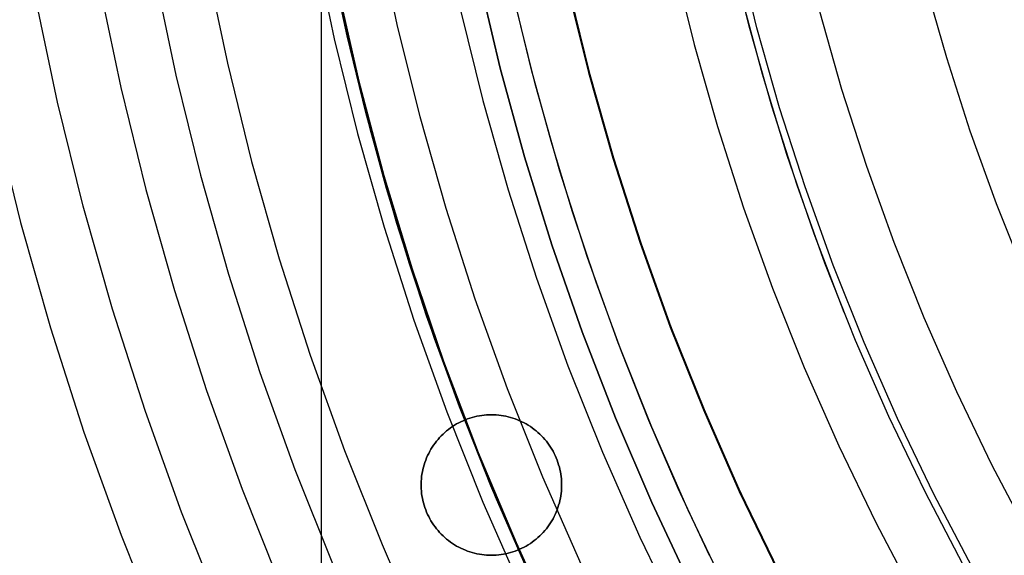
# Model space of a CAD drawing. Header units: millimetres. Extents: x 8926 to 10090, y -5004 to -3986.
# Tile 34 of 256: x 9452 to 9470, y -4374 to -4364. Entities that reach past the tile are written whole.
import ezdxf

# ---------------------------------------------------------------- set-up
doc = ezdxf.new("R2010")
doc.units = ezdxf.units.MM
for name, color, linetype in [('1', 7, 'Continuous'), ('COLOR EXT', 7, 'Continuous'), ('luz', 7, 'Continuous'), ('PLASTICO NEGRO', 7, 'Continuous')]:
    doc.layers.add(name, color=color, linetype=linetype)

msp = doc.modelspace()

# ---------------------------------------------------------------- linework, layer by layer
at = {"layer": '1', "color": 250, "true_color": 0x111111}
for p, q in [((9458.046, -4364.634, 75.162), (9457.69, -4362.945, 75.162)), ((9465.2, -4364.462, 98.631), (9464.848, -4363.028, 98.631)), ((9457.753, -4363.263, 64.238), (9458.046, -4364.634, 64.238)), ((9458.046, -4364.634, 86.085), (9457.753, -4363.263, 86.085)), ((9454.616, -4363.536, 61.1), (9454.993, -4365.332, 61.1)), ((9461.971, -4363.738, 89.131), (9462.351, -4365.28, 89.131)), ((9462.351, -4365.28, 92.4), (9461.971, -4363.738, 92.4)), ((9465.434, -4365.315, 98.631), (9465.049, -4363.87, 98.631)), ((9461.392, -4365.487, 89.131), (9461.006, -4363.918, 89.131)), ((9461.326, -4365.237, 89.131), (9461.015, -4363.957, 89.131)), ((9462.392, -4365.413, 95.668), (9462.026, -4363.953, 95.668)), ((9465.601, -4365.884, 98.631), (9465.2, -4364.462, 98.631)), ((9458.046, -4364.634, 64.238), (9458.377, -4365.998, 64.238)), ((9458.377, -4365.998, 86.085), (9458.046, -4364.634, 86.085)), ((9458.459, -4366.311, 75.162), (9458.046, -4364.634, 75.162)), ((9461.674, -4366.508, 89.131), (9461.326, -4365.237, 89.131)), ((9462.351, -4365.28, 89.131), (9462.784, -4366.807, 89.131)), ((9462.784, -4366.807, 92.4), (9462.351, -4365.28, 92.4)), ((9454.993, -4365.332, 61.1), (9455.432, -4367.113, 61.1)), ((9462.804, -4366.861, 95.668), (9462.392, -4365.413, 95.668)), ((9465.869, -4366.746, 98.631), (9465.434, -4365.315, 98.631)), ((9461.83, -4367.041, 89.131), (9461.392, -4365.487, 89.131)), ((9458.377, -4365.998, 64.238), (9458.747, -4367.351, 64.238)), ((9458.747, -4367.351, 86.085), (9458.377, -4365.998, 86.085)), ((9466.05, -4367.291, 98.631), (9465.601, -4365.884, 98.631)), ((9458.93, -4367.972, 75.162), (9458.459, -4366.311, 75.162)), ((9462.057, -4367.768, 89.131), (9461.674, -4366.508, 89.131)), ((9462.784, -4366.807, 89.131), (9463.269, -4368.319, 89.131)), ((9463.269, -4368.319, 92.4), (9462.784, -4366.807, 92.4)), ((9463.264, -4368.294, 95.668), (9462.804, -4366.861, 95.668)), ((9466.354, -4368.16, 98.631), (9465.869, -4366.746, 98.631)), ((9462.323, -4368.58, 89.131), (9461.83, -4367.041, 89.131)), ((9455.432, -4367.113, 61.1), (9455.932, -4368.878, 61.1)), ((9458.747, -4367.351, 64.238), (9459.154, -4368.693, 64.238)), ((9459.154, -4368.693, 86.085), (9458.747, -4367.351, 86.085)), ((9466.547, -4368.682, 98.631), (9466.05, -4367.291, 98.631)), ((9462.475, -4369.018, 89.131), (9462.057, -4367.768, 89.131)), ((9459.457, -4369.616, 75.162), (9458.93, -4367.972, 75.162)), ((9466.888, -4369.557, 98.631), (9466.354, -4368.16, 98.631)), ((9463.77, -4369.711, 95.668), (9463.264, -4368.294, 95.668)), ((9463.269, -4368.319, 89.131), (9463.806, -4369.813, 89.131)), ((9463.806, -4369.813, 92.4), (9463.269, -4368.319, 92.4)), ((9462.867, -4370.101, 89.131), (9462.323, -4368.58, 89.131)), ((9459.154, -4368.693, 64.238), (9459.6, -4370.024, 64.238)), ((9459.6, -4370.024, 86.085), (9459.154, -4368.693, 86.085)), ((9467.092, -4370.055, 98.631), (9466.547, -4368.682, 98.631)), ((9455.932, -4368.878, 61.1), (9456.493, -4370.625, 61.1)), ((9462.928, -4370.255, 89.131), (9462.475, -4369.018, 89.131)), ((9460.042, -4371.24, 75.162), (9459.457, -4369.616, 75.162)), ((9464.321, -4371.11, 95.668), (9463.77, -4369.711, 95.668)), ((9463.806, -4369.813, 89.131), (9464.395, -4371.287, 89.131)), ((9464.395, -4371.287, 92.4), (9463.806, -4369.813, 92.4)), ((9459.6, -4370.024, 64.238), (9460.082, -4371.341, 64.238)), ((9460.082, -4371.341, 86.085), (9459.6, -4370.024, 86.085)), ((9463.464, -4371.602, 89.131), (9462.867, -4370.101, 89.131)), ((9467.683, -4371.409, 98.631), (9467.092, -4370.055, 98.631)), ((9463.415, -4371.479, 89.131), (9462.928, -4370.255, 89.131)), ((9456.493, -4370.625, 61.1), (9457.114, -4372.352, 61.1)), ((9460.682, -4372.844, 75.162), (9460.042, -4371.24, 75.162)), ((9464.918, -4372.49, 95.668), (9464.321, -4371.11, 95.668)), ((9460.082, -4371.341, 64.238), (9460.601, -4372.645, 64.238)), ((9460.601, -4372.645, 86.085), (9460.082, -4371.341, 86.085)), ((9464.395, -4371.287, 89.131), (9465.034, -4372.74, 89.131)), ((9465.034, -4372.74, 92.4), (9464.395, -4371.287, 92.4)), ((9468.321, -4372.741, 98.631), (9467.683, -4371.409, 98.631)), ((9463.937, -4372.69, 89.131), (9463.415, -4371.479, 89.131)), ((9464.112, -4373.081, 89.131), (9463.464, -4371.602, 89.131)), ((9457.114, -4372.352, 61.1), (9457.794, -4374.056, 61.1)), ((9460.601, -4372.645, 64.238), (9461.157, -4373.934, 64.238)), ((9461.157, -4373.934, 86.085), (9460.601, -4372.645, 86.085)), ((9465.561, -4373.849, 95.668), (9464.918, -4372.49, 95.668)), ((9464.492, -4373.885, 89.131), (9463.937, -4372.69, 89.131)), ((9465.034, -4372.74, 89.131), (9465.723, -4374.171, 89.131)), ((9465.723, -4374.171, 92.4), (9465.034, -4372.74, 92.4)), ((9469.004, -4374.051, 98.631), (9468.321, -4372.741, 98.631)), ((9461.377, -4374.424, 75.162), (9460.682, -4372.844, 75.162)), ((9464.81, -4374.538, 89.131), (9464.112, -4373.081, 89.131)), ((9466.248, -4375.186, 95.668), (9465.561, -4373.849, 95.668))]:
    msp.add_line(p, q, dxfattribs=at)
at = {"layer": '1', "color": 29, "true_color": 0x4d342b}
for p, q in [((9457.87, -4363.743, 34.462), (9458.255, -4365.438, 34.462)), ((9457.87, -4363.743, 42.462), (9458.255, -4365.438, 42.462)), ((9457.87, -4363.743, 70.562), (9458.255, -4365.438, 70.562)), ((9457.87, -4363.743, 76.062), (9458.255, -4365.438, 76.062)), ((9458.255, -4365.438, 38.462), (9457.87, -4363.743, 38.462)), ((9458.255, -4365.438, 73.312), (9457.87, -4363.743, 73.312)), ((9458.255, -4365.438, 34.462), (9458.699, -4367.118, 34.462)), ((9458.255, -4365.438, 42.462), (9458.699, -4367.118, 42.462)), ((9458.255, -4365.438, 70.562), (9458.699, -4367.118, 70.562)), ((9458.255, -4365.438, 76.062), (9458.699, -4367.118, 76.062)), ((9458.699, -4367.118, 38.462), (9458.255, -4365.438, 38.462)), ((9458.699, -4367.118, 73.312), (9458.255, -4365.438, 73.312)), ((9458.699, -4367.118, 34.462), (9459.201, -4368.781, 34.462)), ((9458.699, -4367.118, 42.462), (9459.201, -4368.781, 42.462)), ((9458.699, -4367.118, 70.562), (9459.201, -4368.781, 70.562)), ((9458.699, -4367.118, 76.062), (9459.201, -4368.781, 76.062)), ((9459.201, -4368.781, 38.462), (9458.699, -4367.118, 38.462)), ((9459.201, -4368.781, 73.312), (9458.699, -4367.118, 73.312)), ((9459.201, -4368.781, 34.462), (9459.761, -4370.426, 34.462)), ((9459.201, -4368.781, 42.462), (9459.761, -4370.426, 42.462)), ((9459.201, -4368.781, 70.562), (9459.761, -4370.426, 70.562)), ((9459.201, -4368.781, 76.062), (9459.761, -4370.426, 76.062)), ((9459.761, -4370.426, 38.462), (9459.201, -4368.781, 38.462)), ((9459.761, -4370.426, 73.312), (9459.201, -4368.781, 73.312)), ((9459.761, -4370.426, 34.462), (9460.377, -4372.051, 34.462)), ((9459.761, -4370.426, 42.462), (9460.377, -4372.051, 42.462)), ((9459.761, -4370.426, 70.562), (9460.377, -4372.051, 70.562)), ((9459.761, -4370.426, 76.062), (9460.377, -4372.051, 76.062)), ((9460.377, -4372.051, 38.462), (9459.761, -4370.426, 38.462)), ((9460.377, -4372.051, 73.312), (9459.761, -4370.426, 73.312)), ((9460.377, -4372.051, 34.462), (9461.05, -4373.653, 34.462)), ((9460.377, -4372.051, 42.462), (9461.05, -4373.653, 42.462)), ((9460.377, -4372.051, 70.562), (9461.05, -4373.653, 70.562)), ((9460.377, -4372.051, 76.062), (9461.05, -4373.653, 76.062)), ((9461.05, -4373.653, 38.462), (9460.377, -4372.051, 38.462)), ((9461.05, -4373.653, 73.312), (9460.377, -4372.051, 73.312)), ((9461.05, -4373.653, 34.462), (9461.777, -4375.231, 34.462)), ((9461.05, -4373.653, 42.462), (9461.777, -4375.231, 42.462)), ((9461.05, -4373.653, 70.562), (9461.777, -4375.231, 70.562)), ((9461.05, -4373.653, 76.062), (9461.777, -4375.231, 76.062)), ((9461.777, -4375.231, 38.462), (9461.05, -4373.653, 38.462)), ((9461.777, -4375.231, 73.312), (9461.05, -4373.653, 73.312))]:
    msp.add_line(p, q, dxfattribs=at)
at = {"layer": 'COLOR EXT', "color": 30, "true_color": 0xff8d00}
for p, q in [((9457.588, -4401.308, 21.262), (9457.588, -4354.505, 21.262)), ((9460.27, -4371.428, 19.162), (9460.229, -4371.44, 19.162)), ((9460.229, -4371.44, 21.262), (9460.27, -4371.428, 21.262)), ((9460.27, -4371.428, 20.212), (9460.229, -4371.44, 20.212)), ((9460.312, -4371.417, 19.162), (9460.27, -4371.428, 19.162)), ((9460.27, -4371.428, 21.262), (9460.312, -4371.417, 21.262)), ((9460.312, -4371.417, 20.212), (9460.27, -4371.428, 20.212)), ((9460.354, -4371.407, 19.162), (9460.312, -4371.417, 19.162)), ((9460.312, -4371.417, 21.262), (9460.354, -4371.407, 21.262)), ((9460.354, -4371.407, 20.212), (9460.312, -4371.417, 20.212)), ((9460.397, -4371.399, 19.162), (9460.354, -4371.407, 19.162)), ((9460.354, -4371.407, 21.262), (9460.397, -4371.399, 21.262)), ((9460.397, -4371.399, 20.212), (9460.354, -4371.407, 20.212)), ((9460.439, -4371.392, 19.162), (9460.397, -4371.399, 19.162)), ((9460.397, -4371.399, 21.262), (9460.439, -4371.392, 21.262)), ((9460.439, -4371.392, 20.212), (9460.397, -4371.399, 20.212)), ((9460.482, -4371.387, 19.162), (9460.439, -4371.392, 19.162)), ((9460.439, -4371.392, 21.262), (9460.482, -4371.387, 21.262)), ((9460.482, -4371.387, 20.212), (9460.439, -4371.392, 20.212)), ((9460.525, -4371.383, 19.162), (9460.482, -4371.387, 19.162)), ((9460.482, -4371.387, 21.262), (9460.525, -4371.383, 21.262)), ((9460.525, -4371.383, 20.212), (9460.482, -4371.387, 20.212)), ((9460.568, -4371.381, 19.162), (9460.525, -4371.383, 19.162)), ((9460.525, -4371.383, 21.262), (9460.568, -4371.381, 21.262)), ((9460.568, -4371.381, 20.212), (9460.525, -4371.383, 20.212)), ((9460.611, -4371.38, 19.162), (9460.568, -4371.381, 19.162)), ((9460.568, -4371.381, 21.262), (9460.611, -4371.38, 21.262)), ((9460.611, -4371.38, 20.212), (9460.568, -4371.381, 20.212)), ((9460.654, -4371.381, 19.162), (9460.611, -4371.38, 19.162)), ((9460.611, -4371.38, 21.262), (9460.654, -4371.381, 21.262)), ((9460.611, -4371.38, 19.162), (9460.611, -4371.38, 21.262)), ((9460.654, -4371.381, 20.212), (9460.611, -4371.38, 20.212)), ((9460.698, -4371.383, 19.162), (9460.654, -4371.381, 19.162)), ((9460.654, -4371.381, 21.262), (9460.698, -4371.383, 21.262)), ((9460.698, -4371.383, 20.212), (9460.654, -4371.381, 20.212)), ((9460.741, -4371.387, 19.162), (9460.698, -4371.383, 19.162)), ((9460.698, -4371.383, 21.262), (9460.741, -4371.387, 21.262)), ((9460.741, -4371.387, 20.212), (9460.698, -4371.383, 20.212)), ((9460.783, -4371.392, 19.162), (9460.741, -4371.387, 19.162)), ((9460.741, -4371.387, 21.262), (9460.783, -4371.392, 21.262)), ((9460.783, -4371.392, 20.212), (9460.741, -4371.387, 20.212)), ((9460.826, -4371.399, 19.162), (9460.783, -4371.392, 19.162)), ((9460.783, -4371.392, 21.262), (9460.826, -4371.399, 21.262)), ((9460.826, -4371.399, 20.212), (9460.783, -4371.392, 20.212)), ((9460.868, -4371.407, 19.162), (9460.826, -4371.399, 19.162)), ((9460.826, -4371.399, 21.262), (9460.868, -4371.407, 21.262)), ((9460.868, -4371.407, 20.212), (9460.826, -4371.399, 20.212)), ((9460.91, -4371.417, 19.162), (9460.868, -4371.407, 19.162)), ((9460.868, -4371.407, 21.262), (9460.91, -4371.417, 21.262)), ((9460.91, -4371.417, 20.212), (9460.868, -4371.407, 20.212)), ((9460.952, -4371.428, 19.162), (9460.91, -4371.417, 19.162)), ((9460.91, -4371.417, 21.262), (9460.952, -4371.428, 21.262)), ((9460.952, -4371.428, 20.212), (9460.91, -4371.417, 20.212)), ((9460.993, -4371.44, 19.162), (9460.952, -4371.428, 19.162)), ((9460.952, -4371.428, 21.262), (9460.993, -4371.44, 21.262)), ((9460.993, -4371.44, 20.212), (9460.952, -4371.428, 20.212)), ((9459.919, -4371.59, 19.162), (9459.884, -4371.614, 19.162)), ((9459.884, -4371.614, 21.262), (9459.919, -4371.59, 21.262)), ((9459.919, -4371.59, 20.212), (9459.884, -4371.614, 20.212)), ((9459.955, -4371.566, 19.162), (9459.919, -4371.59, 19.162)), ((9459.919, -4371.59, 21.262), (9459.955, -4371.566, 21.262)), ((9459.955, -4371.566, 20.212), (9459.919, -4371.59, 20.212)), ((9459.993, -4371.544, 19.162), (9459.955, -4371.566, 19.162)), ((9459.955, -4371.566, 21.262), (9459.993, -4371.544, 21.262)), ((9459.993, -4371.544, 20.212), (9459.955, -4371.566, 20.212)), ((9460.03, -4371.524, 19.162), (9459.993, -4371.544, 19.162)), ((9459.993, -4371.544, 21.262), (9460.03, -4371.524, 21.262)), ((9460.03, -4371.524, 20.212), (9459.993, -4371.544, 20.212)), ((9460.069, -4371.504, 19.162), (9460.03, -4371.524, 19.162)), ((9460.03, -4371.524, 21.262), (9460.069, -4371.504, 21.262)), ((9460.069, -4371.504, 20.212), (9460.03, -4371.524, 20.212)), ((9460.108, -4371.486, 19.162), (9460.069, -4371.504, 19.162)), ((9460.069, -4371.504, 21.262), (9460.108, -4371.486, 21.262)), ((9460.108, -4371.486, 20.212), (9460.069, -4371.504, 20.212)), ((9460.148, -4371.469, 19.162), (9460.108, -4371.486, 19.162)), ((9460.108, -4371.486, 21.262), (9460.148, -4371.469, 21.262)), ((9460.148, -4371.469, 20.212), (9460.108, -4371.486, 20.212)), ((9460.188, -4371.454, 19.162), (9460.148, -4371.469, 19.162)), ((9460.148, -4371.469, 21.262), (9460.188, -4371.454, 21.262)), ((9460.188, -4371.454, 20.212), (9460.148, -4371.469, 20.212)), ((9460.229, -4371.44, 19.162), (9460.188, -4371.454, 19.162)), ((9460.188, -4371.454, 21.262), (9460.229, -4371.44, 21.262)), ((9460.229, -4371.44, 20.212), (9460.188, -4371.454, 20.212)), ((9461.034, -4371.454, 19.162), (9460.993, -4371.44, 19.162)), ((9460.993, -4371.44, 21.262), (9461.034, -4371.454, 21.262)), ((9461.034, -4371.454, 20.212), (9460.993, -4371.44, 20.212)), ((9461.075, -4371.469, 19.162), (9461.034, -4371.454, 19.162)), ((9461.034, -4371.454, 21.262), (9461.075, -4371.469, 21.262)), ((9461.075, -4371.469, 20.212), (9461.034, -4371.454, 20.212)), ((9461.114, -4371.486, 19.162), (9461.075, -4371.469, 19.162)), ((9461.075, -4371.469, 21.262), (9461.114, -4371.486, 21.262)), ((9461.114, -4371.486, 20.212), (9461.075, -4371.469, 20.212)), ((9461.154, -4371.504, 19.162), (9461.114, -4371.486, 19.162)), ((9461.114, -4371.486, 21.262), (9461.154, -4371.504, 21.262)), ((9461.154, -4371.504, 20.212), (9461.114, -4371.486, 20.212)), ((9461.192, -4371.524, 19.162), (9461.154, -4371.504, 19.162)), ((9461.154, -4371.504, 21.262), (9461.192, -4371.524, 21.262)), ((9461.192, -4371.524, 20.212), (9461.154, -4371.504, 20.212)), ((9461.23, -4371.544, 19.162), (9461.192, -4371.524, 19.162)), ((9461.192, -4371.524, 21.262), (9461.23, -4371.544, 21.262)), ((9461.23, -4371.544, 20.212), (9461.192, -4371.524, 20.212)), ((9461.267, -4371.566, 19.162), (9461.23, -4371.544, 19.162)), ((9461.23, -4371.544, 21.262), (9461.267, -4371.566, 21.262)), ((9461.267, -4371.566, 20.212), (9461.23, -4371.544, 20.212)), ((9461.304, -4371.59, 19.162), (9461.267, -4371.566, 19.162)), ((9461.267, -4371.566, 21.262), (9461.304, -4371.59, 21.262)), ((9461.304, -4371.59, 20.212), (9461.267, -4371.566, 20.212)), ((9461.339, -4371.614, 19.162), (9461.304, -4371.59, 19.162)), ((9461.304, -4371.59, 21.262), (9461.339, -4371.614, 21.262)), ((9461.339, -4371.614, 20.212), (9461.304, -4371.59, 20.212)), ((9459.72, -4371.754, 19.162), (9459.69, -4371.785, 19.162)), ((9459.69, -4371.785, 21.262), (9459.72, -4371.754, 21.262)), ((9459.72, -4371.754, 20.212), (9459.69, -4371.785, 20.212)), ((9459.751, -4371.724, 19.162), (9459.72, -4371.754, 19.162)), ((9459.72, -4371.754, 21.262), (9459.751, -4371.724, 21.262)), ((9459.751, -4371.724, 20.212), (9459.72, -4371.754, 20.212)), ((9459.782, -4371.695, 19.162), (9459.751, -4371.724, 19.162)), ((9459.751, -4371.724, 21.262), (9459.782, -4371.695, 21.262)), ((9459.782, -4371.695, 20.212), (9459.751, -4371.724, 20.212)), ((9459.815, -4371.667, 19.162), (9459.782, -4371.695, 19.162)), ((9459.782, -4371.695, 21.262), (9459.815, -4371.667, 21.262)), ((9459.815, -4371.667, 20.212), (9459.782, -4371.695, 20.212)), ((9459.849, -4371.64, 19.162), (9459.815, -4371.667, 19.162)), ((9459.815, -4371.667, 21.262), (9459.849, -4371.64, 21.262)), ((9459.849, -4371.64, 20.212), (9459.815, -4371.667, 20.212)), ((9459.884, -4371.614, 19.162), (9459.849, -4371.64, 19.162)), ((9459.849, -4371.64, 21.262), (9459.884, -4371.614, 21.262)), ((9459.884, -4371.614, 20.212), (9459.849, -4371.64, 20.212)), ((9461.374, -4371.64, 19.162), (9461.339, -4371.614, 19.162)), ((9461.339, -4371.614, 21.262), (9461.374, -4371.64, 21.262)), ((9461.374, -4371.64, 20.212), (9461.339, -4371.614, 20.212)), ((9461.407, -4371.667, 19.162), (9461.374, -4371.64, 19.162)), ((9461.374, -4371.64, 21.262), (9461.407, -4371.667, 21.262)), ((9461.407, -4371.667, 20.212), (9461.374, -4371.64, 20.212)), ((9461.44, -4371.695, 19.162), (9461.407, -4371.667, 19.162)), ((9461.407, -4371.667, 21.262), (9461.44, -4371.695, 21.262)), ((9461.44, -4371.695, 20.212), (9461.407, -4371.667, 20.212)), ((9461.472, -4371.724, 19.162), (9461.44, -4371.695, 19.162)), ((9461.44, -4371.695, 21.262), (9461.472, -4371.724, 21.262)), ((9461.472, -4371.724, 20.212), (9461.44, -4371.695, 20.212)), ((9461.503, -4371.754, 19.162), (9461.472, -4371.724, 19.162)), ((9461.472, -4371.724, 21.262), (9461.503, -4371.754, 21.262)), ((9461.503, -4371.754, 20.212), (9461.472, -4371.724, 20.212)), ((9461.533, -4371.785, 19.162), (9461.503, -4371.754, 19.162)), ((9461.503, -4371.754, 21.262), (9461.533, -4371.785, 21.262)), ((9461.533, -4371.785, 20.212), (9461.503, -4371.754, 20.212)), ((9459.559, -4371.956, 19.162), (9459.536, -4371.993, 19.162)), ((9459.536, -4371.993, 21.262), (9459.559, -4371.956, 21.262)), ((9459.559, -4371.956, 20.212), (9459.536, -4371.993, 20.212)), ((9459.583, -4371.92, 19.162), (9459.559, -4371.956, 19.162)), ((9459.559, -4371.956, 21.262), (9459.583, -4371.92, 21.262)), ((9459.583, -4371.92, 20.212), (9459.559, -4371.956, 20.212)), ((9459.608, -4371.885, 19.162), (9459.583, -4371.92, 19.162)), ((9459.583, -4371.92, 21.262), (9459.608, -4371.885, 21.262)), ((9459.608, -4371.885, 20.212), (9459.583, -4371.92, 20.212)), ((9459.634, -4371.851, 19.162), (9459.608, -4371.885, 19.162)), ((9459.608, -4371.885, 21.262), (9459.634, -4371.851, 21.262)), ((9459.634, -4371.851, 20.212), (9459.608, -4371.885, 20.212)), ((9459.662, -4371.818, 19.162), (9459.634, -4371.851, 19.162)), ((9459.634, -4371.851, 21.262), (9459.662, -4371.818, 21.262)), ((9459.662, -4371.818, 20.212), (9459.634, -4371.851, 20.212)), ((9459.69, -4371.785, 19.162), (9459.662, -4371.818, 19.162)), ((9459.662, -4371.818, 21.262), (9459.69, -4371.785, 21.262)), ((9459.69, -4371.785, 20.212), (9459.662, -4371.818, 20.212)), ((9461.561, -4371.818, 19.162), (9461.533, -4371.785, 19.162)), ((9461.533, -4371.785, 21.262), (9461.561, -4371.818, 21.262)), ((9461.561, -4371.818, 20.212), (9461.533, -4371.785, 20.212)), ((9461.589, -4371.851, 19.162), (9461.561, -4371.818, 19.162)), ((9461.561, -4371.818, 21.262), (9461.589, -4371.851, 21.262)), ((9461.589, -4371.851, 20.212), (9461.561, -4371.818, 20.212)), ((9461.615, -4371.885, 19.162), (9461.589, -4371.851, 19.162)), ((9461.589, -4371.851, 21.262), (9461.615, -4371.885, 21.262)), ((9461.615, -4371.885, 20.212), (9461.589, -4371.851, 20.212)), ((9461.64, -4371.92, 19.162), (9461.615, -4371.885, 19.162)), ((9461.615, -4371.885, 21.262), (9461.64, -4371.92, 21.262)), ((9461.64, -4371.92, 20.212), (9461.615, -4371.885, 20.212)), ((9461.664, -4371.956, 19.162), (9461.64, -4371.92, 19.162)), ((9461.64, -4371.92, 21.262), (9461.664, -4371.956, 21.262)), ((9461.664, -4371.956, 20.212), (9461.64, -4371.92, 20.212)), ((9461.687, -4371.993, 19.162), (9461.664, -4371.956, 19.162)), ((9461.664, -4371.956, 21.262), (9461.687, -4371.993, 21.262)), ((9461.687, -4371.993, 20.212), (9461.664, -4371.956, 20.212)), ((9459.476, -4372.108, 19.162), (9459.459, -4372.147, 19.162)), ((9459.459, -4372.147, 21.262), (9459.476, -4372.108, 21.262)), ((9459.476, -4372.108, 20.212), (9459.459, -4372.147, 20.212)), ((9459.495, -4372.069, 19.162), (9459.476, -4372.108, 19.162)), ((9459.476, -4372.108, 21.262), (9459.495, -4372.069, 21.262)), ((9459.495, -4372.069, 20.212), (9459.476, -4372.108, 20.212)), ((9459.515, -4372.03, 19.162), (9459.495, -4372.069, 19.162)), ((9459.495, -4372.069, 21.262), (9459.515, -4372.03, 21.262)), ((9459.515, -4372.03, 20.212), (9459.495, -4372.069, 20.212)), ((9459.536, -4371.993, 19.162), (9459.515, -4372.03, 19.162)), ((9459.515, -4372.03, 21.262), (9459.536, -4371.993, 21.262)), ((9459.536, -4371.993, 20.212), (9459.515, -4372.03, 20.212)), ((9461.708, -4372.03, 19.162), (9461.687, -4371.993, 19.162)), ((9461.687, -4371.993, 21.262), (9461.708, -4372.03, 21.262)), ((9461.708, -4372.03, 20.212), (9461.687, -4371.993, 20.212)), ((9461.728, -4372.069, 19.162), (9461.708, -4372.03, 19.162)), ((9461.708, -4372.03, 21.262), (9461.728, -4372.069, 21.262)), ((9461.728, -4372.069, 20.212), (9461.708, -4372.03, 20.212)), ((9461.747, -4372.108, 19.162), (9461.728, -4372.069, 19.162)), ((9461.728, -4372.069, 21.262), (9461.747, -4372.108, 21.262)), ((9461.747, -4372.108, 20.212), (9461.728, -4372.069, 20.212)), ((9461.764, -4372.147, 19.162), (9461.747, -4372.108, 19.162)), ((9461.747, -4372.108, 21.262), (9461.764, -4372.147, 21.262)), ((9461.764, -4372.147, 20.212), (9461.747, -4372.108, 20.212)), ((9459.415, -4372.269, 19.162), (9459.403, -4372.31, 19.162)), ((9459.403, -4372.31, 21.262), (9459.415, -4372.269, 21.262)), ((9459.415, -4372.269, 20.212), (9459.403, -4372.31, 20.212)), ((9459.428, -4372.228, 19.162), (9459.415, -4372.269, 19.162)), ((9459.415, -4372.269, 21.262), (9459.428, -4372.228, 21.262)), ((9459.428, -4372.228, 20.212), (9459.415, -4372.269, 20.212)), ((9459.443, -4372.187, 19.162), (9459.428, -4372.228, 19.162)), ((9459.428, -4372.228, 21.262), (9459.443, -4372.187, 21.262)), ((9459.443, -4372.187, 20.212), (9459.428, -4372.228, 20.212)), ((9459.459, -4372.147, 19.162), (9459.443, -4372.187, 19.162)), ((9459.443, -4372.187, 21.262), (9459.459, -4372.147, 21.262)), ((9459.459, -4372.147, 20.212), (9459.443, -4372.187, 20.212)), ((9461.78, -4372.187, 19.162), (9461.764, -4372.147, 19.162)), ((9461.764, -4372.147, 21.262), (9461.78, -4372.187, 21.262)), ((9461.78, -4372.187, 20.212), (9461.764, -4372.147, 20.212)), ((9461.795, -4372.228, 19.162), (9461.78, -4372.187, 19.162)), ((9461.78, -4372.187, 21.262), (9461.795, -4372.228, 21.262)), ((9461.795, -4372.228, 20.212), (9461.78, -4372.187, 20.212)), ((9461.808, -4372.269, 19.162), (9461.795, -4372.228, 19.162)), ((9461.795, -4372.228, 21.262), (9461.808, -4372.269, 21.262)), ((9461.808, -4372.269, 20.212), (9461.795, -4372.228, 20.212)), ((9461.82, -4372.31, 19.162), (9461.808, -4372.269, 19.162)), ((9461.808, -4372.269, 21.262), (9461.82, -4372.31, 21.262)), ((9461.82, -4372.31, 20.212), (9461.808, -4372.269, 20.212)), ((9459.37, -4372.48, 19.162), (9459.366, -4372.523, 19.162)), ((9459.366, -4372.523, 21.262), (9459.37, -4372.48, 21.262)), ((9459.37, -4372.48, 20.212), (9459.366, -4372.523, 20.212)), ((9459.376, -4372.437, 19.162), (9459.37, -4372.48, 19.162)), ((9459.37, -4372.48, 21.262), (9459.376, -4372.437, 21.262)), ((9459.376, -4372.437, 20.212), (9459.37, -4372.48, 20.212)), ((9459.384, -4372.394, 19.162), (9459.376, -4372.437, 19.162)), ((9459.376, -4372.437, 21.262), (9459.384, -4372.394, 21.262)), ((9459.384, -4372.394, 20.212), (9459.376, -4372.437, 20.212)), ((9459.393, -4372.352, 19.162), (9459.384, -4372.394, 19.162)), ((9459.384, -4372.394, 21.262), (9459.393, -4372.352, 21.262)), ((9459.393, -4372.352, 20.212), (9459.384, -4372.394, 20.212)), ((9459.403, -4372.31, 19.162), (9459.393, -4372.352, 19.162)), ((9459.393, -4372.352, 21.262), (9459.403, -4372.31, 21.262)), ((9459.403, -4372.31, 20.212), (9459.393, -4372.352, 20.212)), ((9461.83, -4372.352, 19.162), (9461.82, -4372.31, 19.162)), ((9461.82, -4372.31, 21.262), (9461.83, -4372.352, 21.262)), ((9461.83, -4372.352, 20.212), (9461.82, -4372.31, 20.212)), ((9461.839, -4372.394, 19.162), (9461.83, -4372.352, 19.162)), ((9461.83, -4372.352, 21.262), (9461.839, -4372.394, 21.262)), ((9461.839, -4372.394, 20.212), (9461.83, -4372.352, 20.212)), ((9461.846, -4372.437, 19.162), (9461.839, -4372.394, 19.162)), ((9461.839, -4372.394, 21.262), (9461.846, -4372.437, 21.262)), ((9461.846, -4372.437, 20.212), (9461.839, -4372.394, 20.212)), ((9461.852, -4372.48, 19.162), (9461.846, -4372.437, 19.162)), ((9461.846, -4372.437, 21.262), (9461.852, -4372.48, 21.262)), ((9461.852, -4372.48, 20.212), (9461.846, -4372.437, 20.212)), ((9461.857, -4372.523, 19.162), (9461.852, -4372.48, 19.162)), ((9461.852, -4372.48, 21.262), (9461.857, -4372.523, 21.262)), ((9461.857, -4372.523, 20.212), (9461.852, -4372.48, 20.212)), ((9459.363, -4372.566, 19.162), (9459.361, -4372.609, 19.162)), ((9459.361, -4372.609, 21.262), (9459.363, -4372.566, 21.262)), ((9459.363, -4372.566, 20.212), (9459.361, -4372.609, 20.212)), ((9459.361, -4372.609, 19.162), (9459.361, -4372.652, 19.162)), ((9459.361, -4372.652, 21.262), (9459.361, -4372.609, 21.262)), ((9459.361, -4372.609, 20.212), (9459.361, -4372.652, 20.212)), ((9459.361, -4372.63, 19.162), (9459.361, -4372.63, 21.262)), ((9459.361, -4372.652, 19.162), (9459.363, -4372.695, 19.162)), ((9459.363, -4372.695, 21.262), (9459.361, -4372.652, 21.262)), ((9459.361, -4372.652, 20.212), (9459.363, -4372.695, 20.212)), ((9459.366, -4372.523, 19.162), (9459.363, -4372.566, 19.162)), ((9459.363, -4372.566, 21.262), (9459.366, -4372.523, 21.262)), ((9459.366, -4372.523, 20.212), (9459.363, -4372.566, 20.212)), ((9461.86, -4372.566, 19.162), (9461.857, -4372.523, 19.162)), ((9461.857, -4372.523, 21.262), (9461.86, -4372.566, 21.262)), ((9461.86, -4372.566, 20.212), (9461.857, -4372.523, 20.212)), ((9461.861, -4372.609, 19.162), (9461.86, -4372.566, 19.162)), ((9461.86, -4372.566, 21.262), (9461.861, -4372.609, 21.262)), ((9461.861, -4372.609, 20.212), (9461.86, -4372.566, 20.212)), ((9461.86, -4372.695, 19.162), (9461.861, -4372.652, 19.162)), ((9461.861, -4372.652, 21.262), (9461.86, -4372.695, 21.262)), ((9461.86, -4372.695, 20.212), (9461.861, -4372.652, 20.212)), ((9461.861, -4372.652, 19.162), (9461.861, -4372.609, 19.162)), ((9461.861, -4372.609, 21.262), (9461.861, -4372.652, 21.262)), ((9461.861, -4372.652, 20.212), (9461.861, -4372.609, 20.212)), ((9461.861, -4372.63, 19.162), (9461.861, -4372.63, 21.262)), ((9459.363, -4372.695, 19.162), (9459.366, -4372.738, 19.162)), ((9459.366, -4372.738, 21.262), (9459.363, -4372.695, 21.262)), ((9459.363, -4372.695, 20.212), (9459.366, -4372.738, 20.212)), ((9459.366, -4372.738, 19.162), (9459.37, -4372.781, 19.162)), ((9459.37, -4372.781, 21.262), (9459.366, -4372.738, 21.262)), ((9459.366, -4372.738, 20.212), (9459.37, -4372.781, 20.212)), ((9459.37, -4372.781, 19.162), (9459.376, -4372.824, 19.162)), ((9459.376, -4372.824, 21.262), (9459.37, -4372.781, 21.262)), ((9459.37, -4372.781, 20.212), (9459.376, -4372.824, 20.212)), ((9459.376, -4372.824, 19.162), (9459.384, -4372.866, 19.162)), ((9459.384, -4372.866, 21.262), (9459.376, -4372.824, 21.262)), ((9459.376, -4372.824, 20.212), (9459.384, -4372.866, 20.212)), ((9461.839, -4372.866, 19.162), (9461.846, -4372.824, 19.162)), ((9461.846, -4372.824, 21.262), (9461.839, -4372.866, 21.262)), ((9461.839, -4372.866, 20.212), (9461.846, -4372.824, 20.212)), ((9461.846, -4372.824, 19.162), (9461.852, -4372.781, 19.162)), ((9461.852, -4372.781, 21.262), (9461.846, -4372.824, 21.262)), ((9461.846, -4372.824, 20.212), (9461.852, -4372.781, 20.212)), ((9461.852, -4372.781, 19.162), (9461.857, -4372.738, 19.162)), ((9461.857, -4372.738, 21.262), (9461.852, -4372.781, 21.262)), ((9461.852, -4372.781, 20.212), (9461.857, -4372.738, 20.212)), ((9461.857, -4372.738, 19.162), (9461.86, -4372.695, 19.162)), ((9461.86, -4372.695, 21.262), (9461.857, -4372.738, 21.262)), ((9461.857, -4372.738, 20.212), (9461.86, -4372.695, 20.212)), ((9459.384, -4372.866, 19.162), (9459.393, -4372.909, 19.162)), ((9459.393, -4372.909, 21.262), (9459.384, -4372.866, 21.262)), ((9459.384, -4372.866, 20.212), (9459.393, -4372.909, 20.212)), ((9459.393, -4372.909, 19.162), (9459.403, -4372.95, 19.162)), ((9459.403, -4372.95, 21.262), (9459.393, -4372.909, 21.262)), ((9459.393, -4372.909, 20.212), (9459.403, -4372.95, 20.212)), ((9459.403, -4372.95, 19.162), (9459.415, -4372.992, 19.162)), ((9459.415, -4372.992, 21.262), (9459.403, -4372.95, 21.262)), ((9459.403, -4372.95, 20.212), (9459.415, -4372.992, 20.212)), ((9459.415, -4372.992, 19.162), (9459.428, -4373.033, 19.162)), ((9459.428, -4373.033, 21.262), (9459.415, -4372.992, 21.262)), ((9459.415, -4372.992, 20.212), (9459.428, -4373.033, 20.212)), ((9461.795, -4373.033, 19.162), (9461.808, -4372.992, 19.162)), ((9461.808, -4372.992, 21.262), (9461.795, -4373.033, 21.262)), ((9461.795, -4373.033, 20.212), (9461.808, -4372.992, 20.212)), ((9461.808, -4372.992, 19.162), (9461.82, -4372.95, 19.162)), ((9461.82, -4372.95, 21.262), (9461.808, -4372.992, 21.262)), ((9461.808, -4372.992, 20.212), (9461.82, -4372.95, 20.212)), ((9461.82, -4372.95, 19.162), (9461.83, -4372.909, 19.162)), ((9461.83, -4372.909, 21.262), (9461.82, -4372.95, 21.262)), ((9461.82, -4372.95, 20.212), (9461.83, -4372.909, 20.212)), ((9461.83, -4372.909, 19.162), (9461.839, -4372.866, 19.162)), ((9461.839, -4372.866, 21.262), (9461.83, -4372.909, 21.262)), ((9461.83, -4372.909, 20.212), (9461.839, -4372.866, 20.212)), ((9459.428, -4373.033, 19.162), (9459.443, -4373.074, 19.162)), ((9459.443, -4373.074, 21.262), (9459.428, -4373.033, 21.262)), ((9459.428, -4373.033, 20.212), (9459.443, -4373.074, 20.212)), ((9459.443, -4373.074, 19.162), (9459.459, -4373.114, 19.162)), ((9459.459, -4373.114, 21.262), (9459.443, -4373.074, 21.262)), ((9459.443, -4373.074, 20.212), (9459.459, -4373.114, 20.212)), ((9459.459, -4373.114, 19.162), (9459.476, -4373.153, 19.162)), ((9459.476, -4373.153, 21.262), (9459.459, -4373.114, 21.262)), ((9459.459, -4373.114, 20.212), (9459.476, -4373.153, 20.212)), ((9459.476, -4373.153, 19.162), (9459.495, -4373.192, 19.162)), ((9459.495, -4373.192, 21.262), (9459.476, -4373.153, 21.262)), ((9459.476, -4373.153, 20.212), (9459.495, -4373.192, 20.212)), ((9461.728, -4373.192, 19.162), (9461.747, -4373.153, 19.162)), ((9461.747, -4373.153, 21.262), (9461.728, -4373.192, 21.262)), ((9461.728, -4373.192, 20.212), (9461.747, -4373.153, 20.212)), ((9461.747, -4373.153, 19.162), (9461.764, -4373.114, 19.162)), ((9461.764, -4373.114, 21.262), (9461.747, -4373.153, 21.262)), ((9461.747, -4373.153, 20.212), (9461.764, -4373.114, 20.212)), ((9461.764, -4373.114, 19.162), (9461.78, -4373.074, 19.162)), ((9461.78, -4373.074, 21.262), (9461.764, -4373.114, 21.262)), ((9461.764, -4373.114, 20.212), (9461.78, -4373.074, 20.212)), ((9461.78, -4373.074, 19.162), (9461.795, -4373.033, 19.162)), ((9461.795, -4373.033, 21.262), (9461.78, -4373.074, 21.262)), ((9461.78, -4373.074, 20.212), (9461.795, -4373.033, 20.212)), ((9459.495, -4373.192, 19.162), (9459.515, -4373.23, 19.162)), ((9459.515, -4373.23, 21.262), (9459.495, -4373.192, 21.262)), ((9459.495, -4373.192, 20.212), (9459.515, -4373.23, 20.212)), ((9459.515, -4373.23, 19.162), (9459.536, -4373.268, 19.162)), ((9459.536, -4373.268, 21.262), (9459.515, -4373.23, 21.262)), ((9459.515, -4373.23, 20.212), (9459.536, -4373.268, 20.212)), ((9459.536, -4373.268, 19.162), (9459.559, -4373.305, 19.162)), ((9459.559, -4373.305, 21.262), (9459.536, -4373.268, 21.262)), ((9459.536, -4373.268, 20.212), (9459.559, -4373.305, 20.212)), ((9459.559, -4373.305, 19.162), (9459.583, -4373.341, 19.162)), ((9459.583, -4373.341, 21.262), (9459.559, -4373.305, 21.262)), ((9459.559, -4373.305, 20.212), (9459.583, -4373.341, 20.212)), ((9459.583, -4373.341, 19.162), (9459.608, -4373.376, 19.162)), ((9459.608, -4373.376, 21.262), (9459.583, -4373.341, 21.262)), ((9459.583, -4373.341, 20.212), (9459.608, -4373.376, 20.212)), ((9461.615, -4373.376, 19.162), (9461.64, -4373.341, 19.162)), ((9461.64, -4373.341, 21.262), (9461.615, -4373.376, 21.262)), ((9461.615, -4373.376, 20.212), (9461.64, -4373.341, 20.212)), ((9461.64, -4373.341, 19.162), (9461.664, -4373.305, 19.162)), ((9461.664, -4373.305, 21.262), (9461.64, -4373.341, 21.262)), ((9461.64, -4373.341, 20.212), (9461.664, -4373.305, 20.212)), ((9461.664, -4373.305, 19.162), (9461.687, -4373.268, 19.162)), ((9461.687, -4373.268, 21.262), (9461.664, -4373.305, 21.262)), ((9461.664, -4373.305, 20.212), (9461.687, -4373.268, 20.212)), ((9461.687, -4373.268, 19.162), (9461.708, -4373.23, 19.162)), ((9461.708, -4373.23, 21.262), (9461.687, -4373.268, 21.262)), ((9461.687, -4373.268, 20.212), (9461.708, -4373.23, 20.212)), ((9461.708, -4373.23, 19.162), (9461.728, -4373.192, 19.162)), ((9461.728, -4373.192, 21.262), (9461.708, -4373.23, 21.262)), ((9461.708, -4373.23, 20.212), (9461.728, -4373.192, 20.212)), ((9459.608, -4373.376, 19.162), (9459.634, -4373.41, 19.162)), ((9459.634, -4373.41, 21.262), (9459.608, -4373.376, 21.262)), ((9459.608, -4373.376, 20.212), (9459.634, -4373.41, 20.212)), ((9459.634, -4373.41, 19.162), (9459.662, -4373.443, 19.162)), ((9459.662, -4373.443, 21.262), (9459.634, -4373.41, 21.262)), ((9459.634, -4373.41, 20.212), (9459.662, -4373.443, 20.212)), ((9459.662, -4373.443, 19.162), (9459.69, -4373.475, 19.162)), ((9459.69, -4373.475, 21.262), (9459.662, -4373.443, 21.262)), ((9459.662, -4373.443, 20.212), (9459.69, -4373.475, 20.212)), ((9459.69, -4373.475, 19.162), (9459.72, -4373.507, 19.162)), ((9459.72, -4373.507, 21.262), (9459.69, -4373.475, 21.262)), ((9459.69, -4373.475, 20.212), (9459.72, -4373.507, 20.212)), ((9459.72, -4373.507, 19.162), (9459.751, -4373.537, 19.162)), ((9459.751, -4373.537, 21.262), (9459.72, -4373.507, 21.262)), ((9459.72, -4373.507, 20.212), (9459.751, -4373.537, 20.212)), ((9461.472, -4373.537, 19.162), (9461.503, -4373.507, 19.162)), ((9461.503, -4373.507, 21.262), (9461.472, -4373.537, 21.262)), ((9461.472, -4373.537, 20.212), (9461.503, -4373.507, 20.212)), ((9461.503, -4373.507, 19.162), (9461.533, -4373.475, 19.162)), ((9461.533, -4373.475, 21.262), (9461.503, -4373.507, 21.262)), ((9461.503, -4373.507, 20.212), (9461.533, -4373.475, 20.212)), ((9461.533, -4373.475, 19.162), (9461.561, -4373.443, 19.162)), ((9461.561, -4373.443, 21.262), (9461.533, -4373.475, 21.262)), ((9461.533, -4373.475, 20.212), (9461.561, -4373.443, 20.212)), ((9461.561, -4373.443, 19.162), (9461.589, -4373.41, 19.162)), ((9461.589, -4373.41, 21.262), (9461.561, -4373.443, 21.262)), ((9461.561, -4373.443, 20.212), (9461.589, -4373.41, 20.212)), ((9461.589, -4373.41, 19.162), (9461.615, -4373.376, 19.162)), ((9461.615, -4373.376, 21.262), (9461.589, -4373.41, 21.262)), ((9461.589, -4373.41, 20.212), (9461.615, -4373.376, 20.212)), ((9459.751, -4373.537, 19.162), (9459.782, -4373.566, 19.162)), ((9459.782, -4373.566, 21.262), (9459.751, -4373.537, 21.262)), ((9459.751, -4373.537, 20.212), (9459.782, -4373.566, 20.212)), ((9459.782, -4373.566, 19.162), (9459.815, -4373.594, 19.162)), ((9459.815, -4373.594, 21.262), (9459.782, -4373.566, 21.262)), ((9459.782, -4373.566, 20.212), (9459.815, -4373.594, 20.212)), ((9459.815, -4373.594, 19.162), (9459.849, -4373.621, 19.162)), ((9459.849, -4373.621, 21.262), (9459.815, -4373.594, 21.262)), ((9459.815, -4373.594, 20.212), (9459.849, -4373.621, 20.212)), ((9459.849, -4373.621, 19.162), (9459.884, -4373.647, 19.162)), ((9459.884, -4373.647, 21.262), (9459.849, -4373.621, 21.262)), ((9459.849, -4373.621, 20.212), (9459.884, -4373.647, 20.212)), ((9459.884, -4373.647, 19.162), (9459.919, -4373.671, 19.162)), ((9459.919, -4373.671, 21.262), (9459.884, -4373.647, 21.262)), ((9459.884, -4373.647, 20.212), (9459.919, -4373.671, 20.212)), ((9459.919, -4373.671, 19.162), (9459.955, -4373.695, 19.162)), ((9459.955, -4373.695, 21.262), (9459.919, -4373.671, 21.262)), ((9459.919, -4373.671, 20.212), (9459.955, -4373.695, 20.212)), ((9459.955, -4373.695, 19.162), (9459.993, -4373.717, 19.162)), ((9459.993, -4373.717, 21.262), (9459.955, -4373.695, 21.262)), ((9459.955, -4373.695, 20.212), (9459.993, -4373.717, 20.212)), ((9461.23, -4373.717, 19.162), (9461.267, -4373.695, 19.162)), ((9461.267, -4373.695, 21.262), (9461.23, -4373.717, 21.262)), ((9461.23, -4373.717, 20.212), (9461.267, -4373.695, 20.212)), ((9461.267, -4373.695, 19.162), (9461.304, -4373.671, 19.162)), ((9461.304, -4373.671, 21.262), (9461.267, -4373.695, 21.262)), ((9461.267, -4373.695, 20.212), (9461.304, -4373.671, 20.212)), ((9461.304, -4373.671, 19.162), (9461.339, -4373.647, 19.162)), ((9461.339, -4373.647, 21.262), (9461.304, -4373.671, 21.262)), ((9461.304, -4373.671, 20.212), (9461.339, -4373.647, 20.212)), ((9461.339, -4373.647, 19.162), (9461.374, -4373.621, 19.162)), ((9461.374, -4373.621, 21.262), (9461.339, -4373.647, 21.262)), ((9461.339, -4373.647, 20.212), (9461.374, -4373.621, 20.212)), ((9461.374, -4373.621, 19.162), (9461.407, -4373.594, 19.162)), ((9461.407, -4373.594, 21.262), (9461.374, -4373.621, 21.262)), ((9461.374, -4373.621, 20.212), (9461.407, -4373.594, 20.212)), ((9461.407, -4373.594, 19.162), (9461.44, -4373.566, 19.162)), ((9461.44, -4373.566, 21.262), (9461.407, -4373.594, 21.262)), ((9461.407, -4373.594, 20.212), (9461.44, -4373.566, 20.212)), ((9461.44, -4373.566, 19.162), (9461.472, -4373.537, 19.162)), ((9461.472, -4373.537, 21.262), (9461.44, -4373.566, 21.262)), ((9461.44, -4373.566, 20.212), (9461.472, -4373.537, 20.212)), ((9459.993, -4373.717, 19.162), (9460.03, -4373.737, 19.162)), ((9460.03, -4373.737, 21.262), (9459.993, -4373.717, 21.262)), ((9459.993, -4373.717, 20.212), (9460.03, -4373.737, 20.212)), ((9460.03, -4373.737, 19.162), (9460.069, -4373.757, 19.162)), ((9460.069, -4373.757, 21.262), (9460.03, -4373.737, 21.262)), ((9460.03, -4373.737, 20.212), (9460.069, -4373.757, 20.212)), ((9460.069, -4373.757, 19.162), (9460.108, -4373.775, 19.162)), ((9460.108, -4373.775, 21.262), (9460.069, -4373.757, 21.262)), ((9460.069, -4373.757, 20.212), (9460.108, -4373.775, 20.212)), ((9460.108, -4373.775, 19.162), (9460.148, -4373.791, 19.162)), ((9460.148, -4373.791, 21.262), (9460.108, -4373.775, 21.262)), ((9460.108, -4373.775, 20.212), (9460.148, -4373.791, 20.212)), ((9460.148, -4373.791, 19.162), (9460.188, -4373.807, 19.162)), ((9460.188, -4373.807, 21.262), (9460.148, -4373.791, 21.262)), ((9460.148, -4373.791, 20.212), (9460.188, -4373.807, 20.212)), ((9460.188, -4373.807, 19.162), (9460.229, -4373.821, 19.162)), ((9460.229, -4373.821, 21.262), (9460.188, -4373.807, 21.262)), ((9460.188, -4373.807, 20.212), (9460.229, -4373.821, 20.212)), ((9460.229, -4373.821, 19.162), (9460.27, -4373.833, 19.162)), ((9460.27, -4373.833, 21.262), (9460.229, -4373.821, 21.262)), ((9460.229, -4373.821, 20.212), (9460.27, -4373.833, 20.212)), ((9460.27, -4373.833, 19.162), (9460.312, -4373.844, 19.162)), ((9460.312, -4373.844, 21.262), (9460.27, -4373.833, 21.262)), ((9460.27, -4373.833, 20.212), (9460.312, -4373.844, 20.212)), ((9460.312, -4373.844, 19.162), (9460.354, -4373.854, 19.162)), ((9460.354, -4373.854, 21.262), (9460.312, -4373.844, 21.262)), ((9460.312, -4373.844, 20.212), (9460.354, -4373.854, 20.212)), ((9460.354, -4373.854, 19.162), (9460.397, -4373.862, 19.162)), ((9460.397, -4373.862, 21.262), (9460.354, -4373.854, 21.262)), ((9460.354, -4373.854, 20.212), (9460.397, -4373.862, 20.212)), ((9460.397, -4373.862, 19.162), (9460.439, -4373.869, 19.162)), ((9460.439, -4373.869, 21.262), (9460.397, -4373.862, 21.262)), ((9460.397, -4373.862, 20.212), (9460.439, -4373.869, 20.212)), ((9460.439, -4373.869, 19.162), (9460.482, -4373.874, 19.162)), ((9460.482, -4373.874, 21.262), (9460.439, -4373.869, 21.262)), ((9460.439, -4373.869, 20.212), (9460.482, -4373.874, 20.212)), ((9460.482, -4373.874, 19.162), (9460.525, -4373.877, 19.162)), ((9460.525, -4373.877, 21.262), (9460.482, -4373.874, 21.262)), ((9460.482, -4373.874, 20.212), (9460.525, -4373.877, 20.212)), ((9460.525, -4373.877, 19.162), (9460.568, -4373.88, 19.162)), ((9460.568, -4373.88, 21.262), (9460.525, -4373.877, 21.262)), ((9460.525, -4373.877, 20.212), (9460.568, -4373.88, 20.212)), ((9460.568, -4373.88, 19.162), (9460.611, -4373.88, 19.162)), ((9460.611, -4373.88, 21.262), (9460.568, -4373.88, 21.262)), ((9460.568, -4373.88, 20.212), (9460.611, -4373.88, 20.212)), ((9460.611, -4373.88, 19.162), (9460.654, -4373.88, 19.162)), ((9460.611, -4373.88, 21.262), (9460.611, -4373.88, 19.162)), ((9460.654, -4373.88, 21.262), (9460.611, -4373.88, 21.262)), ((9460.611, -4373.88, 20.212), (9460.654, -4373.88, 20.212)), ((9460.654, -4373.88, 19.162), (9460.698, -4373.877, 19.162)), ((9460.698, -4373.877, 21.262), (9460.654, -4373.88, 21.262)), ((9460.654, -4373.88, 20.212), (9460.698, -4373.877, 20.212)), ((9460.698, -4373.877, 19.162), (9460.741, -4373.874, 19.162)), ((9460.741, -4373.874, 21.262), (9460.698, -4373.877, 21.262)), ((9460.698, -4373.877, 20.212), (9460.741, -4373.874, 20.212)), ((9460.741, -4373.874, 19.162), (9460.783, -4373.869, 19.162)), ((9460.783, -4373.869, 21.262), (9460.741, -4373.874, 21.262)), ((9460.741, -4373.874, 20.212), (9460.783, -4373.869, 20.212)), ((9460.783, -4373.869, 19.162), (9460.826, -4373.862, 19.162)), ((9460.826, -4373.862, 21.262), (9460.783, -4373.869, 21.262)), ((9460.783, -4373.869, 20.212), (9460.826, -4373.862, 20.212)), ((9460.826, -4373.862, 19.162), (9460.868, -4373.854, 19.162)), ((9460.868, -4373.854, 21.262), (9460.826, -4373.862, 21.262)), ((9460.826, -4373.862, 20.212), (9460.868, -4373.854, 20.212)), ((9460.868, -4373.854, 19.162), (9460.91, -4373.844, 19.162)), ((9460.91, -4373.844, 21.262), (9460.868, -4373.854, 21.262)), ((9460.868, -4373.854, 20.212), (9460.91, -4373.844, 20.212)), ((9460.91, -4373.844, 19.162), (9460.952, -4373.833, 19.162)), ((9460.952, -4373.833, 21.262), (9460.91, -4373.844, 21.262)), ((9460.91, -4373.844, 20.212), (9460.952, -4373.833, 20.212)), ((9460.952, -4373.833, 19.162), (9460.993, -4373.821, 19.162)), ((9460.993, -4373.821, 21.262), (9460.952, -4373.833, 21.262)), ((9460.952, -4373.833, 20.212), (9460.993, -4373.821, 20.212)), ((9460.993, -4373.821, 19.162), (9461.034, -4373.807, 19.162)), ((9461.034, -4373.807, 21.262), (9460.993, -4373.821, 21.262)), ((9460.993, -4373.821, 20.212), (9461.034, -4373.807, 20.212)), ((9461.034, -4373.807, 19.162), (9461.075, -4373.791, 19.162)), ((9461.075, -4373.791, 21.262), (9461.034, -4373.807, 21.262)), ((9461.034, -4373.807, 20.212), (9461.075, -4373.791, 20.212)), ((9461.075, -4373.791, 19.162), (9461.114, -4373.775, 19.162)), ((9461.114, -4373.775, 21.262), (9461.075, -4373.791, 21.262)), ((9461.075, -4373.791, 20.212), (9461.114, -4373.775, 20.212)), ((9461.114, -4373.775, 19.162), (9461.154, -4373.757, 19.162)), ((9461.154, -4373.757, 21.262), (9461.114, -4373.775, 21.262)), ((9461.114, -4373.775, 20.212), (9461.154, -4373.757, 20.212)), ((9461.154, -4373.757, 19.162), (9461.192, -4373.737, 19.162)), ((9461.192, -4373.737, 21.262), (9461.154, -4373.757, 21.262)), ((9461.154, -4373.757, 20.212), (9461.192, -4373.737, 20.212)), ((9461.192, -4373.737, 19.162), (9461.23, -4373.717, 19.162)), ((9461.23, -4373.717, 21.262), (9461.192, -4373.737, 21.262)), ((9461.192, -4373.737, 20.212), (9461.23, -4373.717, 20.212))]:
    msp.add_line(p, q, dxfattribs=at)
at = {"layer": 'luz', "color": 7, "true_color": 0xffffff}
for p, q in [((9458.936, -4364.431, -25.384), (9458.588, -4362.772, -25.384)), ((9457.456, -4362.99, -25.076), (9457.812, -4364.688, -25.076)), ((9465.335, -4364.489, -23.873), (9464.981, -4363.051, -23.873)), ((9455.543, -4363.357, -26.139), (9455.914, -4365.121, -26.139)), ((9463.857, -4363.308, -23.565), (9464.221, -4364.785, -23.565)), ((9468.332, -4363.696, -23.117), (9468.707, -4365.018, -23.117)), ((9453.631, -4363.725, -27.202), (9454.016, -4365.554, -27.202)), ((9461.959, -4363.741, -24.628), (9462.339, -4365.283, -24.628)), ((9452.892, -4365.811, -26.895), (9452.499, -4363.942, -26.895)), ((9460.06, -4364.175, -25.691), (9460.456, -4365.782, -25.691)), ((9466.45, -4364.194, -24.18), (9466.843, -4365.581, -24.18)), ((9459.342, -4366.077, -25.384), (9458.936, -4364.431, -25.384)), ((9465.739, -4365.914, -23.873), (9465.335, -4364.489, -23.873)), ((9457.812, -4364.688, -25.076), (9458.228, -4366.372, -25.076)), ((9464.221, -4364.785, -23.565), (9464.636, -4366.248, -23.565)), ((9455.914, -4365.121, -26.139), (9456.345, -4366.871, -26.139)), ((9468.707, -4365.018, -23.117), (9469.127, -4366.326, -23.117)), ((9462.339, -4365.283, -24.628), (9462.772, -4366.811, -24.628)), ((9454.016, -4365.554, -27.202), (9454.463, -4367.369, -27.202)), ((9466.843, -4365.581, -24.18), (9467.283, -4366.953, -24.18)), ((9453.349, -4367.664, -26.895), (9452.892, -4365.811, -26.895)), ((9460.456, -4365.782, -25.691), (9460.908, -4367.374, -25.691)), ((9466.192, -4367.324, -23.873), (9465.739, -4365.914, -23.873)), ((9451.768, -4366.067, -26.587), (9452.234, -4367.959, -26.587)), ((9459.804, -4367.708, -25.384), (9459.342, -4366.077, -25.384)), ((9464.636, -4366.248, -23.565), (9465.1, -4367.696, -23.565)), ((9469.127, -4366.326, -23.117), (9469.592, -4367.619, -23.117)), ((9458.228, -4366.372, -25.076), (9458.701, -4368.041, -25.076)), ((9456.345, -4366.871, -26.139), (9456.837, -4368.604, -26.139)), ((9462.772, -4366.811, -24.628), (9463.257, -4368.323, -24.628)), ((9467.283, -4366.953, -24.18), (9467.771, -4368.309, -24.18)), ((9454.463, -4367.369, -27.202), (9454.973, -4369.167, -27.202)), ((9460.908, -4367.374, -25.691), (9461.414, -4368.95, -25.691)), ((9466.693, -4368.718, -23.873), (9466.192, -4367.324, -23.873)), ((9453.869, -4369.501, -26.895), (9453.349, -4367.664, -26.895)), ((9460.322, -4369.321, -25.384), (9459.804, -4367.708, -25.384)), ((9465.1, -4367.696, -23.565), (9465.615, -4369.127, -23.565)), ((9469.592, -4367.619, -23.117), (9470.101, -4368.895, -23.117)), ((9452.234, -4367.959, -26.587), (9452.766, -4369.834, -26.587)), ((9458.701, -4368.041, -25.076), (9459.231, -4369.693, -25.076)), ((9463.257, -4368.323, -24.628), (9463.795, -4369.817, -24.628)), ((9467.771, -4368.309, -24.18), (9468.305, -4369.648, -24.18)), ((9456.837, -4368.604, -26.139), (9457.388, -4370.32, -26.139)), ((9467.242, -4370.093, -23.873), (9466.693, -4368.718, -23.873)), ((9461.414, -4368.95, -25.691), (9461.974, -4370.508, -25.691)), ((9465.615, -4369.127, -23.565), (9466.179, -4370.539, -23.565)), ((9454.973, -4369.167, -27.202), (9455.544, -4370.947, -27.202)), ((9460.896, -4370.916, -25.384), (9460.322, -4369.321, -25.384)), ((9454.453, -4371.319, -26.895), (9453.869, -4369.501, -26.895)), ((9468.305, -4369.648, -24.18), (9468.885, -4370.967, -24.18)), ((9452.766, -4369.834, -26.587), (9453.361, -4371.69, -26.587)), ((9459.231, -4369.693, -25.076), (9459.818, -4371.325, -25.076)), ((9463.795, -4369.817, -24.628), (9464.383, -4371.292, -24.628)), ((9467.838, -4371.449, -23.873), (9467.242, -4370.093, -23.873)), ((9457.388, -4370.32, -26.139), (9457.997, -4372.016, -26.139)), ((9461.974, -4370.508, -25.691), (9462.588, -4372.045, -25.691)), ((9466.179, -4370.539, -23.565), (9466.791, -4371.931, -23.565)), ((9455.544, -4370.947, -27.202), (9456.177, -4372.706, -27.202)), ((9461.524, -4372.491, -25.384), (9460.896, -4370.916, -25.384)), ((9468.885, -4370.967, -24.18), (9469.511, -4372.265, -24.18)), ((9455.099, -4373.115, -26.895), (9454.453, -4371.319, -26.895)), ((9459.818, -4371.325, -25.076), (9460.461, -4372.936, -25.076)), ((9464.383, -4371.292, -24.628), (9465.022, -4372.746, -24.628)), ((9468.481, -4372.783, -23.873), (9467.838, -4371.449, -23.873)), ((9453.361, -4371.69, -26.587), (9454.021, -4373.524, -26.587)), ((9466.791, -4371.931, -23.565), (9467.451, -4373.301, -23.565)), ((9457.997, -4372.016, -26.139), (9458.665, -4373.689, -26.139)), ((9462.588, -4372.045, -25.691), (9463.254, -4373.56, -25.691)), ((9469.511, -4372.265, -24.18), (9470.18, -4373.541, -24.18)), ((9462.207, -4374.042, -25.384), (9461.524, -4372.491, -25.384)), ((9456.177, -4372.706, -27.202), (9456.87, -4374.442, -27.202)), ((9465.022, -4372.746, -24.628), (9465.711, -4374.176, -24.628)), ((9469.169, -4374.095, -23.873), (9468.481, -4372.783, -23.873)), ((9460.461, -4372.936, -25.076), (9461.159, -4374.524, -25.076)), ((9455.807, -4374.888, -26.895), (9455.099, -4373.115, -26.895)), ((9467.451, -4373.301, -23.565), (9468.158, -4374.648, -23.565)), ((9454.021, -4373.524, -26.587), (9454.743, -4375.334, -26.587)), ((9458.665, -4373.689, -26.139), (9459.391, -4375.339, -26.139)), ((9463.254, -4373.56, -25.691), (9463.972, -4375.051, -25.691))]:
    msp.add_line(p, q, dxfattribs=at)
at = {"layer": 'PLASTICO NEGRO', "color": 254, "true_color": 0xcad1ee}
for p, q in [((9460.393, -4363.611, 33.562), (9460.769, -4365.207, 33.562)), ((9460.769, -4365.207, 35.062), (9460.393, -4363.611, 35.062)), ((9460.393, -4363.611, 34.312), (9460.769, -4365.207, 34.312)), ((9460.769, -4365.207, 33.562), (9461.201, -4366.789, 33.562)), ((9461.201, -4366.789, 35.062), (9460.769, -4365.207, 35.062)), ((9460.769, -4365.207, 34.312), (9461.201, -4366.789, 34.312)), ((9461.201, -4366.789, 33.562), (9461.686, -4368.355, 33.562)), ((9461.686, -4368.355, 35.062), (9461.201, -4366.789, 35.062)), ((9461.201, -4366.789, 34.312), (9461.686, -4368.355, 34.312)), ((9461.686, -4368.355, 33.562), (9462.226, -4369.904, 33.562)), ((9462.226, -4369.904, 35.062), (9461.686, -4368.355, 35.062)), ((9461.686, -4368.355, 34.312), (9462.226, -4369.904, 34.312)), ((9462.226, -4369.904, 33.562), (9462.818, -4371.433, 33.562)), ((9462.818, -4371.433, 35.062), (9462.226, -4369.904, 35.062)), ((9462.226, -4369.904, 34.312), (9462.818, -4371.433, 34.312)), ((9462.818, -4371.433, 33.562), (9463.463, -4372.94, 33.562)), ((9463.463, -4372.94, 35.062), (9462.818, -4371.433, 35.062)), ((9462.818, -4371.433, 34.312), (9463.463, -4372.94, 34.312)), ((9463.463, -4372.94, 33.562), (9464.16, -4374.425, 33.562)), ((9464.16, -4374.425, 35.062), (9463.463, -4372.94, 35.062)), ((9463.463, -4372.94, 34.312), (9464.16, -4374.425, 34.312))]:
    msp.add_line(p, q, dxfattribs=at)

doc.saveas('drawing.dxf')
